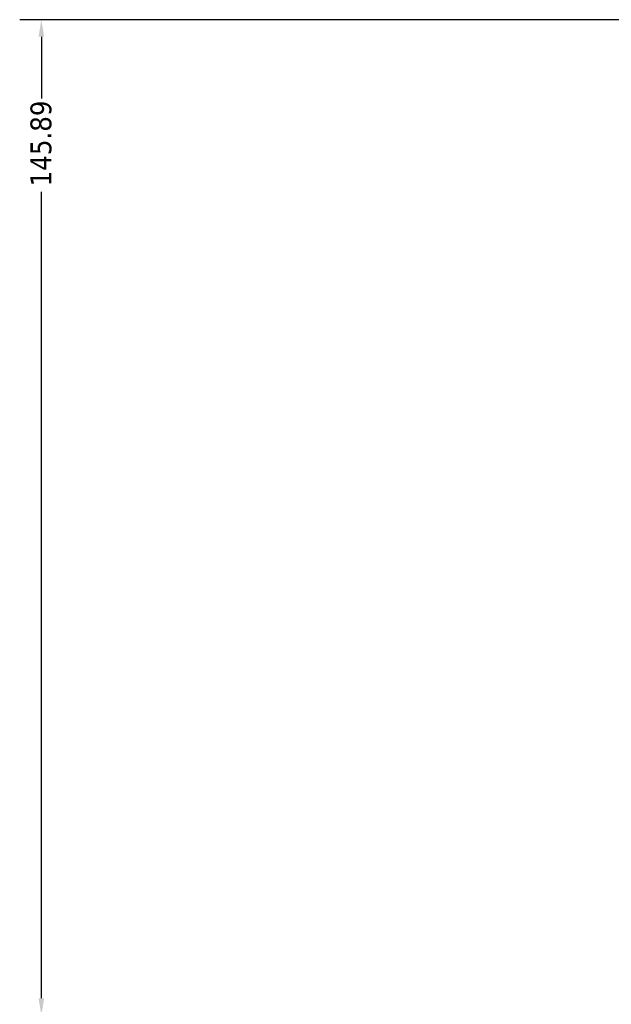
# Model space of a CAD drawing. Header units: millimetres. Extents: x 0 to 898, y 0 to 824.
# Tile 4 of 9: x 275 to 361, y 268 to 413. Entities that reach past the tile are written whole.
import ezdxf

# ---------------------------------------------------------------- set-up
doc = ezdxf.new("R2010")
doc.units = ezdxf.units.MM
doc.layers.add('Dimension (ANSI)', color=7, linetype='Continuous', lineweight=25)
doc.styles.add('Note Text (ANSI)', font='tahoma.ttf')
doc.dimstyles.new('Default - mm (ANSI)', dxfattribs={"dimtxt": 3.048, "dimasz": 2.5, "dimexe": 3.175, "dimexo": 1.6002, "dimgap": 0.8, "dimtad": 0, "dimtoh": 1, "dimrnd": 1e-08, "dimzin": 4, "dimdsep": 46, "dimtxsty": 'Note Text (ANSI)', "dimcen": 0.09, "dimdle": 10, "dimclrd": 256, "dimclre": 256, "dimclrt": 256, "dimadec": 1, "dimazin": 1, "dimtfac": 1, "dimtofl": 0, "dimtmove": 0, "dimatfit": 3, "dimfxl": 1, "dimtolj": 1, "dimtzin": 4, "dimlwd": -1, "dimlwe": -1, "dimarcsym": 0})

# ---------------------------------------------------------------- blocks, each defined once
blk = doc.blocks.new('*D9')
at = {"layer": 'Defpoints', "color": 0, "transparency": 16777216}
for p in [(277.95, 412.54), (383.62, 412.54), (415.91, 266.66)]:
    blk.add_point(p, dxfattribs=at)
at = {"layer": 'Dimension (ANSI)', "transparency": 16777216}
for p, q in [((382.02, 412.54), (274.78, 412.54)), ((277.95, 410.04), (277.95, 400.99)), ((277.95, 269.16), (277.95, 387.32)), ((414.31, 266.66), (274.78, 266.66))]:
    blk.add_line(p, q, dxfattribs=at)
for points in [[(277.54, 410.04), (278.37, 410.04), (277.95, 412.54)], [(277.54, 269.16), (278.37, 269.16), (277.95, 266.66)]]:
    blk.add_solid(points, dxfattribs=at)
at = {"layer": 'Dimension (ANSI)', "transparency": 16777216, "insert": (276.36, 388.12), "char_height": 3.048, "attachment_point": 1, "rotation": 90, "style": 'Note Text (ANSI)'}
blk.add_mtext('\\A1;145.89', dxfattribs=at)

msp = doc.modelspace()

# ---------------------------------------------------------------- dimensions: what is measured, and where the dimension line sits
at = {"layer": 'Dimension (ANSI)'}
dim = msp.add_linear_dim(base=(277.952, 412.544), p1=(415.91, 266.657), p2=(383.618, 412.544), angle=90, dimstyle='Default - mm (ANSI)', override={"dimgap": 0.8, "dimtoh": 0, "dimdec": 2, "dimtol": 0, "dimlim": 0, "dimtp": 0, "dimtm": 0, "dimtdec": 2, "dimatfit": 1}, dxfattribs=at)
dim.commit()
dim.dimension.update_dxf_attribs({"geometry": '*D9', "text_midpoint": (277.952, 394.156), "dimtype": 160})

doc.saveas('drawing.dxf')
